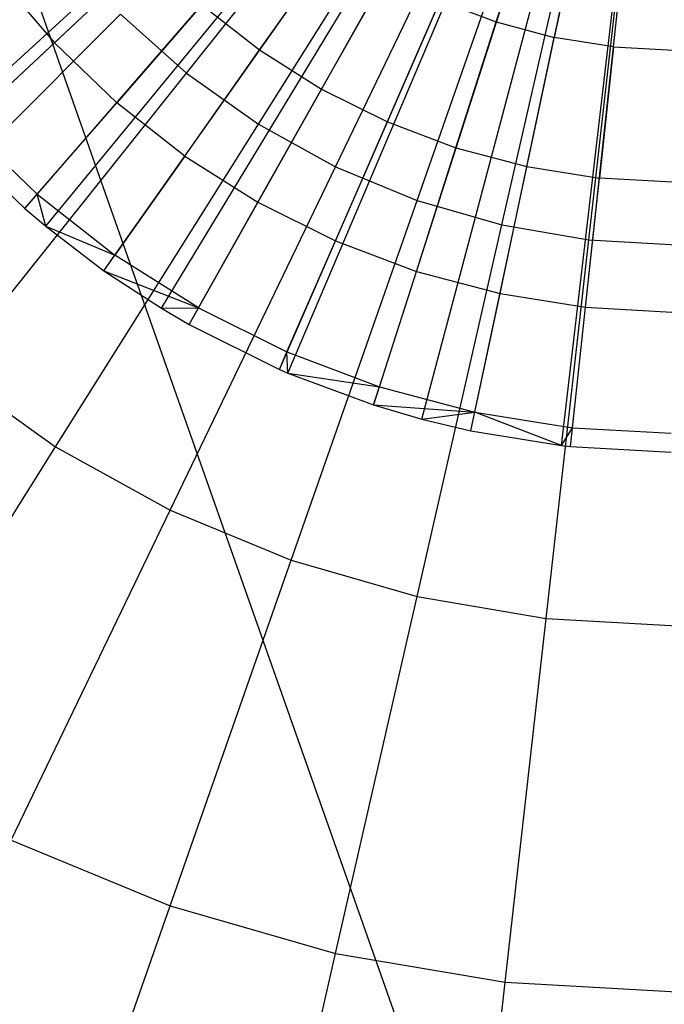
# Model space of a CAD drawing. Extents: x 0.2 to 44.2, y -21.9 to 24.
# Tile 166 of 239: x 16.9 to 18.4, y 12.5 to 14.7. Entities that reach past the tile are written whole.
import ezdxf

# ---------------------------------------------------------------- set-up
doc = ezdxf.new("R2010")
doc.units = 0
doc.header["$LTSCALE"] = 2.54
doc.layers.get('0').update_dxf_attribs({"color": 13, "linetype": 'CONTINUOUS'})

# ---------------------------------------------------------------- blocks, each defined once
blk = doc.blocks.new('GRUPUJ_2')
at = {"color": 0}
for p, q in [((12.8044, 32.662, 48.5), (14.1628, 33.9031, 49.05)), ((12.8044, 32.662, 48.5), (14.1628, 33.9031, 49.05)), ((12.8256, 32.6392, 48.5), (14.1667, 33.899, 49.05)), ((12.8256, 32.6392, 48.5), (14.1667, 33.899, 49.05)), ((12.9898, 32.4812, 48.5), (14.1966, 33.8702, 49.05)), ((12.9898, 32.4812, 48.5), (14.1966, 33.8702, 49.05)), ((13.0373, 32.4411, 48.5), (14.2053, 33.8629, 49.05)), ((13.0373, 32.4411, 48.5), (14.2053, 33.8629, 49.05)), ((13.1692, 32.3406, 48.5), (14.2293, 33.8446, 49.05)), ((13.1692, 32.3406, 48.5), (14.2293, 33.8446, 49.05)), ((13.2993, 32.2555, 48.5), (14.253, 33.8291, 49.05)), ((13.2993, 32.2555, 48.5), (14.253, 33.8291, 49.05)), ((13.3619, 32.2189, 48.5), (14.2644, 33.8224, 49.05)), ((13.3619, 32.2189, 48.5), (14.2644, 33.8224, 49.05)), ((13.566, 32.1173, 48.5), (14.3016, 33.8039, 49.05)), ((13.566, 32.1173, 48.5), (14.3016, 33.8039, 49.05)), ((13.585, 32.1091, 48.5), (14.3051, 33.8024, 49.05)), ((13.585, 32.1091, 48.5), (14.3051, 33.8024, 49.05)), ((14.3404, 33.7892, 49.05), (13.7792, 32.0369, 48.5)), ((14.3404, 33.7892, 49.05), (13.7792, 32.0369, 48.5)), ((13.8886, 32.0049, 48.5), (14.3604, 33.7834, 49.05)), ((13.8886, 32.0049, 48.5), (14.3604, 33.7834, 49.05)), ((13.9995, 31.9785, 48.5), (14.3806, 33.7786, 49.05)), ((13.9995, 31.9785, 48.5), (14.3806, 33.7786, 49.05)), ((14.204, 31.9449, 48.5), (14.4179, 33.7725, 49.05)), ((14.204, 31.9449, 48.5), (14.4179, 33.7725, 49.05)), ((14.2246, 31.9426, 48.5), (14.4216, 33.772, 49.05)), ((14.2246, 31.9426, 48.5), (14.4216, 33.772, 49.05)), ((14.0568, 32.9035, 48.8487), (14.1496, 33.1933, 48.9307)), ((14.0568, 32.9035, 48.8487), (14.1496, 33.1933, 48.9307)), ((14.251, 33.1664, 48.9307), (14.188, 32.8687, 48.8487)), ((14.251, 33.1664, 48.9307), (14.188, 32.8687, 48.8487)), ((14.322, 32.8474, 48.8487), (14.3546, 33.1499, 48.9307)), ((14.322, 32.8474, 48.8487), (14.3546, 33.1499, 48.9307)), ((13.5213, 32.8401, 48.7518), (13.6935, 33.0844, 48.8487)), ((13.5213, 32.8401, 48.7518), (13.6935, 33.0844, 48.8487)), ((13.0569, 32.8565, 48.6401), (13.271, 33.0576, 48.7518)), ((13.0569, 32.8565, 48.6401), (13.271, 33.0576, 48.7518)), ((12.9303, 33.0058, 48.6401), (13.0569, 32.8565, 48.6401)), ((12.9303, 33.0058, 48.6401), (13.0569, 32.8565, 48.6401)), ((13.6617, 32.7515, 48.7518), (13.8083, 33.0119, 48.8487)), ((13.6617, 32.7515, 48.7518), (13.8083, 33.0119, 48.8487)), ((13.3906, 32.9425, 48.7518), (13.198, 32.7208, 48.6401)), ((13.3906, 32.9425, 48.7518), (13.198, 32.7208, 48.6401)), ((13.3906, 32.9425, 48.7518), (13.5213, 32.8401, 48.7518)), ((13.3906, 32.9425, 48.7518), (13.5213, 32.8401, 48.7518)), ((13.8103, 32.6775, 48.7518), (13.9298, 32.9514, 48.8487)), ((13.8103, 32.6775, 48.7518), (13.9298, 32.9514, 48.8487)), ((13.9298, 32.9514, 48.8487), (14.0568, 32.9035, 48.8487)), ((13.9298, 32.9514, 48.8487), (14.0568, 32.9035, 48.8487)), ((13.9656, 32.6189, 48.7518), (14.0568, 32.9035, 48.8487)), ((13.9656, 32.6189, 48.7518), (14.0568, 32.9035, 48.8487)), ((14.0568, 32.9035, 48.8487), (14.188, 32.8687, 48.8487)), ((14.0568, 32.9035, 48.8487), (14.188, 32.8687, 48.8487)), ((14.1261, 32.5763, 48.7518), (14.188, 32.8687, 48.8487)), ((14.1261, 32.5763, 48.7518), (14.188, 32.8687, 48.8487)), ((14.322, 32.8474, 48.8487), (14.188, 32.8687, 48.8487)), ((14.322, 32.8474, 48.8487), (14.188, 32.8687, 48.8487)), ((12.8569, 32.6686, 48.5202), (13.0569, 32.8565, 48.6401)), ((12.8569, 32.6686, 48.5202), (13.0569, 32.8565, 48.6401)), ((13.0569, 32.8565, 48.6401), (13.198, 32.7208, 48.6401)), ((13.0569, 32.8565, 48.6401), (13.198, 32.7208, 48.6401)), ((14.322, 32.8474, 48.8487), (14.29, 32.5502, 48.7518)), ((14.322, 32.8474, 48.8487), (14.29, 32.5502, 48.7518)), ((14.322, 32.8474, 48.8487), (14.4576, 32.8397, 48.8487)), ((14.322, 32.8474, 48.8487), (14.4576, 32.8397, 48.8487)), ((13.3521, 32.6, 48.6401), (13.5213, 32.8401, 48.7518)), ((13.3521, 32.6, 48.6401), (13.5213, 32.8401, 48.7518)), ((13.5213, 32.8401, 48.7518), (13.6617, 32.7515, 48.7518)), ((13.5213, 32.8401, 48.7518), (13.6617, 32.7515, 48.7518)), ((13.5176, 32.4955, 48.6401), (13.6617, 32.7515, 48.7518)), ((13.5176, 32.4955, 48.6401), (13.6617, 32.7515, 48.7518)), ((13.6617, 32.7515, 48.7518), (13.8103, 32.6775, 48.7518)), ((13.6617, 32.7515, 48.7518), (13.8103, 32.6775, 48.7518)), ((13.018, 32.5136, 48.5202), (13.198, 32.7208, 48.6401)), ((13.018, 32.5136, 48.5202), (13.198, 32.7208, 48.6401)), ((13.3521, 32.6, 48.6401), (13.198, 32.7208, 48.6401)), ((13.3521, 32.6, 48.6401), (13.198, 32.7208, 48.6401)), ((12.8569, 32.6686, 48.5202), (13.018, 32.5136, 48.5202)), ((12.8569, 32.6686, 48.5202), (13.018, 32.5136, 48.5202)), ((13.6929, 32.4082, 48.6401), (13.8103, 32.6775, 48.7518)), ((13.6929, 32.4082, 48.6401), (13.8103, 32.6775, 48.7518)), ((13.8103, 32.6775, 48.7518), (13.9656, 32.6189, 48.7518)), ((13.8103, 32.6775, 48.7518), (13.9656, 32.6189, 48.7518)), ((12.8256, 32.6392, 48.5), (12.9898, 32.4812, 48.5)), ((12.8256, 32.6392, 48.5), (12.9898, 32.4812, 48.5)), ((13.876, 32.3392, 48.6401), (13.9656, 32.6189, 48.7518)), ((13.876, 32.3392, 48.6401), (13.9656, 32.6189, 48.7518)), ((13.9656, 32.6189, 48.7518), (14.1261, 32.5763, 48.7518)), ((13.9656, 32.6189, 48.7518), (14.1261, 32.5763, 48.7518)), ((13.3521, 32.6, 48.6401), (13.194, 32.3757, 48.5202)), ((13.3521, 32.6, 48.6401), (13.194, 32.3757, 48.5202)), ((13.3521, 32.6, 48.6401), (13.5176, 32.4955, 48.6401)), ((13.3521, 32.6, 48.6401), (13.5176, 32.4955, 48.6401)), ((14.0653, 32.289, 48.6401), (14.1261, 32.5763, 48.7518)), ((14.0653, 32.289, 48.6401), (14.1261, 32.5763, 48.7518)), ((14.1261, 32.5763, 48.7518), (14.29, 32.5502, 48.7518)), ((14.1261, 32.5763, 48.7518), (14.29, 32.5502, 48.7518)), ((14.2586, 32.2582, 48.6401), (14.29, 32.5502, 48.7518)), ((14.2586, 32.2582, 48.6401), (14.29, 32.5502, 48.7518)), ((14.4558, 32.5408, 48.7518), (14.29, 32.5502, 48.7518)), ((14.4558, 32.5408, 48.7518), (14.29, 32.5502, 48.7518)), ((12.9898, 32.4812, 48.5), (13.018, 32.5136, 48.5202)), ((12.9898, 32.4812, 48.5), (13.018, 32.5136, 48.5202)), ((13.018, 32.5136, 48.5202), (13.194, 32.3757, 48.5202)), ((13.0373, 32.4411, 48.5), (13.018, 32.5136, 48.5202)), ((13.018, 32.5136, 48.5202), (13.194, 32.3757, 48.5202)), ((13.0373, 32.4411, 48.5), (13.018, 32.5136, 48.5202)), ((13.383, 32.2563, 48.5202), (13.5176, 32.4955, 48.6401)), ((13.383, 32.2563, 48.5202), (13.5176, 32.4955, 48.6401)), ((13.5176, 32.4955, 48.6401), (13.6929, 32.4082, 48.6401)), ((13.5176, 32.4955, 48.6401), (13.6929, 32.4082, 48.6401)), ((12.9898, 32.4812, 48.5), (13.0373, 32.4411, 48.5)), ((12.9898, 32.4812, 48.5), (13.0373, 32.4411, 48.5)), ((13.0373, 32.4411, 48.5), (13.194, 32.3757, 48.5202)), ((13.0373, 32.4411, 48.5), (13.194, 32.3757, 48.5202)), ((13.0373, 32.4411, 48.5), (13.1692, 32.3406, 48.5)), ((13.0373, 32.4411, 48.5), (13.1692, 32.3406, 48.5)), ((13.5831, 32.1567, 48.5202), (13.6929, 32.4082, 48.6401)), ((13.5831, 32.1567, 48.5202), (13.6929, 32.4082, 48.6401)), ((13.6929, 32.4082, 48.6401), (13.876, 32.3392, 48.6401)), ((13.6929, 32.4082, 48.6401), (13.876, 32.3392, 48.6401)), ((13.1692, 32.3406, 48.5), (13.194, 32.3757, 48.5202)), ((13.1692, 32.3406, 48.5), (13.194, 32.3757, 48.5202)), ((13.383, 32.2563, 48.5202), (13.194, 32.3757, 48.5202)), ((13.383, 32.2563, 48.5202), (13.194, 32.3757, 48.5202)), ((13.1692, 32.3406, 48.5), (13.383, 32.2563, 48.5202)), ((13.1692, 32.3406, 48.5), (13.2993, 32.2555, 48.5)), ((13.1692, 32.3406, 48.5), (13.383, 32.2563, 48.5202)), ((13.1692, 32.3406, 48.5), (13.2993, 32.2555, 48.5)), ((13.7923, 32.0778, 48.5202), (13.876, 32.3392, 48.6401)), ((13.7923, 32.0778, 48.5202), (13.876, 32.3392, 48.6401)), ((13.876, 32.3392, 48.6401), (14.0653, 32.289, 48.6401)), ((13.876, 32.3392, 48.6401), (14.0653, 32.289, 48.6401)), ((14.0084, 32.0205, 48.5202), (14.0653, 32.289, 48.6401)), ((14.0084, 32.0205, 48.5202), (14.0653, 32.289, 48.6401)), ((14.0653, 32.289, 48.6401), (14.2586, 32.2582, 48.6401)), ((14.0653, 32.289, 48.6401), (14.2586, 32.2582, 48.6401)), ((13.2993, 32.2555, 48.5), (13.383, 32.2563, 48.5202)), ((13.2993, 32.2555, 48.5), (13.383, 32.2563, 48.5202)), ((13.2993, 32.2555, 48.5), (13.3619, 32.2189, 48.5)), ((13.2993, 32.2555, 48.5), (13.3619, 32.2189, 48.5)), ((13.3619, 32.2189, 48.5), (13.383, 32.2563, 48.5202)), ((13.3619, 32.2189, 48.5), (13.383, 32.2563, 48.5202)), ((13.383, 32.2563, 48.5202), (13.5831, 32.1567, 48.5202)), ((13.383, 32.2563, 48.5202), (13.5831, 32.1567, 48.5202)), ((14.2292, 31.9853, 48.5202), (14.2586, 32.2582, 48.6401)), ((14.2292, 31.9853, 48.5202), (14.2586, 32.2582, 48.6401)), ((14.2586, 32.2582, 48.6401), (14.4541, 32.2471, 48.6401)), ((14.2586, 32.2582, 48.6401), (14.4541, 32.2471, 48.6401)), ((13.3619, 32.2189, 48.5), (13.566, 32.1173, 48.5)), ((13.3619, 32.2189, 48.5), (13.566, 32.1173, 48.5)), ((13.566, 32.1173, 48.5), (13.5831, 32.1567, 48.5202)), ((13.566, 32.1173, 48.5), (13.5831, 32.1567, 48.5202)), ((13.585, 32.1091, 48.5), (13.5831, 32.1567, 48.5202)), ((13.5831, 32.1567, 48.5202), (13.7923, 32.0778, 48.5202)), ((13.5831, 32.1567, 48.5202), (13.7923, 32.0778, 48.5202)), ((13.585, 32.1091, 48.5), (13.5831, 32.1567, 48.5202)), ((13.566, 32.1173, 48.5), (13.585, 32.1091, 48.5)), ((13.566, 32.1173, 48.5), (13.585, 32.1091, 48.5)), ((13.585, 32.1091, 48.5), (13.7923, 32.0778, 48.5202)), ((13.585, 32.1091, 48.5), (13.7792, 32.0369, 48.5)), ((13.585, 32.1091, 48.5), (13.7923, 32.0778, 48.5202)), ((13.585, 32.1091, 48.5), (13.7792, 32.0369, 48.5)), ((13.7792, 32.0369, 48.5), (13.7923, 32.0778, 48.5202)), ((13.7792, 32.0369, 48.5), (13.7923, 32.0778, 48.5202)), ((13.7923, 32.0778, 48.5202), (14.0084, 32.0205, 48.5202)), ((13.7923, 32.0778, 48.5202), (14.0084, 32.0205, 48.5202)), ((13.7792, 32.0369, 48.5), (14.0084, 32.0205, 48.5202)), ((13.7792, 32.0369, 48.5), (14.0084, 32.0205, 48.5202)), ((13.7792, 32.0369, 48.5), (13.8886, 32.0049, 48.5)), ((13.7792, 32.0369, 48.5), (13.8886, 32.0049, 48.5)), ((13.8886, 32.0049, 48.5), (14.0084, 32.0205, 48.5202)), ((13.8886, 32.0049, 48.5), (14.0084, 32.0205, 48.5202)), ((13.9995, 31.9785, 48.5), (14.0084, 32.0205, 48.5202)), ((13.9995, 31.9785, 48.5), (14.0084, 32.0205, 48.5202)), ((14.0084, 32.0205, 48.5202), (14.2292, 31.9853, 48.5202)), ((14.204, 31.9449, 48.5), (14.0084, 32.0205, 48.5202)), ((14.0084, 32.0205, 48.5202), (14.2292, 31.9853, 48.5202)), ((14.204, 31.9449, 48.5), (14.0084, 32.0205, 48.5202)), ((13.8886, 32.0049, 48.5), (13.9995, 31.9785, 48.5)), ((13.8886, 32.0049, 48.5), (13.9995, 31.9785, 48.5)), ((13.9995, 31.9785, 48.5), (14.204, 31.9449, 48.5)), ((13.9995, 31.9785, 48.5), (14.204, 31.9449, 48.5)), ((14.204, 31.9449, 48.5), (14.2292, 31.9853, 48.5202)), ((14.204, 31.9449, 48.5), (14.2292, 31.9853, 48.5202)), ((14.2246, 31.9426, 48.5), (14.2292, 31.9853, 48.5202)), ((14.2246, 31.9426, 48.5), (14.2292, 31.9853, 48.5202)), ((14.2292, 31.9853, 48.5202), (14.4524, 31.9727, 48.5202)), ((14.2292, 31.9853, 48.5202), (14.4524, 31.9727, 48.5202)), ((14.204, 31.9449, 48.5), (14.2246, 31.9426, 48.5)), ((14.204, 31.9449, 48.5), (14.2246, 31.9426, 48.5)), ((14.2246, 31.9426, 48.5), (14.4522, 31.9297, 48.5)), ((14.2246, 31.9426, 48.5), (14.4522, 31.9297, 48.5))]:
    blk.add_line(p, q, dxfattribs=at)
blk = doc.blocks.new('KARO-10934_STL')
at = {"color": 0}
blk.add_line((16.643, 15.7213, 125.8858), (22.1855, 0, 125.7675), dxfattribs=at)
blk.add_line((16.643, 15.7213, 125.8858), (22.1855, 0, 125.7675), dxfattribs=at)
blk.add_blockref('GRUPUJ_2', (3.9714, -18.2138, 12.8689), dxfattribs=at)
blk = doc.blocks.new('GRUPUJ_1')
at = {"color": 0}
for p, q in [((17.1049, 36.5143, 44.6418), (17.6563, 37.2057, 44.4916)), ((17.1049, 36.5143, 44.6418), (17.6563, 37.2057, 44.4916)), ((17.1049, 36.5143, 60.2407), (17.6563, 37.2057, 60.391)), ((17.1049, 36.5143, 60.2407), (17.6563, 37.2057, 60.391)), ((17.2677, 36.3987, 44.6418), (17.7382, 37.1476, 44.4916)), ((17.2677, 36.3987, 44.6418), (17.7382, 37.1476, 44.4916)), ((17.2677, 36.3987, 60.2407), (17.7382, 37.1476, 60.391)), ((17.2677, 36.3987, 60.2407), (17.7382, 37.1476, 60.391)), ((17.4424, 36.3022, 44.6418), (17.8261, 37.099, 44.4916)), ((17.4424, 36.3022, 44.6418), (17.8261, 37.099, 44.4916)), ((17.4424, 36.3022, 60.2407), (17.8261, 37.099, 60.391)), ((17.4424, 36.3022, 60.2407), (17.8261, 37.099, 60.391)), ((17.6268, 36.2258, 44.6418), (17.9189, 37.0606, 44.4916)), ((17.6268, 36.2258, 44.6418), (17.9189, 37.0606, 44.4916)), ((17.6268, 36.2258, 60.2407), (17.9189, 37.0606, 60.391)), ((17.6268, 36.2258, 60.2407), (17.9189, 37.0606, 60.391)), ((17.8186, 36.1705, 44.6418), (18.0155, 37.0328, 44.4916)), ((17.8186, 36.1705, 44.6418), (18.0155, 37.0328, 44.4916)), ((17.8186, 36.1705, 60.2407), (18.0155, 37.0328, 60.391)), ((17.8186, 36.1705, 60.2407), (18.0155, 37.0328, 60.391)), ((18.0155, 36.1371, 44.6418), (18.1145, 37.016, 44.4916)), ((18.0155, 36.1371, 44.6418), (18.1145, 37.016, 44.4916)), ((18.0155, 36.1371, 60.2407), (18.1145, 37.016, 60.391)), ((18.0155, 36.1371, 60.2407), (18.1145, 37.016, 60.391)), ((16.3464, 36.0377, 44.8902), (16.956, 36.6473, 44.6418)), ((16.3464, 36.0377, 44.8902), (16.956, 36.6473, 44.6418)), ((16.3464, 36.0377, 59.9923), (16.956, 36.6473, 60.2407)), ((16.3464, 36.0377, 59.9923), (16.956, 36.6473, 60.2407)), ((16.956, 36.6473, 44.6418), (17.1049, 36.5143, 44.6418)), ((16.956, 36.6473, 44.6418), (17.1049, 36.5143, 44.6418)), ((16.956, 36.6473, 60.2407), (17.1049, 36.5143, 60.2407)), ((16.956, 36.6473, 60.2407), (17.1049, 36.5143, 60.2407)), ((16.5674, 35.8403, 44.8902), (17.1049, 36.5143, 44.6418)), ((16.5674, 35.8403, 44.8902), (17.1049, 36.5143, 44.6418)), ((16.5674, 35.8403, 59.9923), (17.1049, 36.5143, 60.2407)), ((16.5674, 35.8403, 59.9923), (17.1049, 36.5143, 60.2407)), ((17.1049, 36.5143, 44.6418), (17.2677, 36.3987, 44.6418)), ((17.1049, 36.5143, 44.6418), (17.2677, 36.3987, 44.6418)), ((17.1049, 36.5143, 60.2407), (17.2677, 36.3987, 60.2407)), ((17.1049, 36.5143, 60.2407), (17.2677, 36.3987, 60.2407)), ((16.809, 35.6688, 44.8902), (17.2677, 36.3987, 44.6418)), ((16.809, 35.6688, 44.8902), (17.2677, 36.3987, 44.6418)), ((16.809, 35.6688, 59.9923), (17.2677, 36.3987, 60.2407)), ((16.809, 35.6688, 59.9923), (17.2677, 36.3987, 60.2407)), ((17.2677, 36.3987, 44.6418), (17.4424, 36.3022, 44.6418)), ((17.2677, 36.3987, 44.6418), (17.4424, 36.3022, 44.6418)), ((17.2677, 36.3987, 60.2407), (17.4424, 36.3022, 60.2407)), ((17.2677, 36.3987, 60.2407), (17.4424, 36.3022, 60.2407)), ((17.0684, 35.5255, 44.8902), (17.4424, 36.3022, 44.6418)), ((17.0684, 35.5255, 44.8902), (17.4424, 36.3022, 44.6418)), ((17.0684, 35.5255, 59.9923), (17.4424, 36.3022, 60.2407)), ((17.0684, 35.5255, 59.9923), (17.4424, 36.3022, 60.2407)), ((17.4424, 36.3022, 44.6418), (17.6268, 36.2258, 44.6418)), ((17.4424, 36.3022, 44.6418), (17.6268, 36.2258, 44.6418)), ((17.4424, 36.3022, 60.2407), (17.6268, 36.2258, 60.2407)), ((17.4424, 36.3022, 60.2407), (17.6268, 36.2258, 60.2407)), ((17.3421, 35.4121, 44.8902), (17.6268, 36.2258, 44.6418)), ((17.3421, 35.4121, 44.8902), (17.6268, 36.2258, 44.6418)), ((17.3421, 35.4121, 59.9923), (17.6268, 36.2258, 60.2407)), ((17.3421, 35.4121, 59.9923), (17.6268, 36.2258, 60.2407)), ((17.6268, 36.2258, 44.6418), (17.8186, 36.1705, 44.6418)), ((17.6268, 36.2258, 44.6418), (17.8186, 36.1705, 44.6418)), ((17.6268, 36.2258, 60.2407), (17.8186, 36.1705, 60.2407)), ((17.6268, 36.2258, 60.2407), (17.8186, 36.1705, 60.2407)), ((17.6268, 35.3301, 44.8902), (17.8186, 36.1705, 44.6418)), ((17.6268, 35.3301, 44.8902), (17.8186, 36.1705, 44.6418)), ((17.6268, 35.3301, 59.9923), (17.8186, 36.1705, 60.2407)), ((17.6268, 35.3301, 59.9923), (17.8186, 36.1705, 60.2407)), ((17.8186, 36.1705, 44.6418), (18.0155, 36.1371, 44.6418)), ((17.8186, 36.1705, 44.6418), (18.0155, 36.1371, 44.6418)), ((17.8186, 36.1705, 60.2407), (18.0155, 36.1371, 60.2407)), ((17.8186, 36.1705, 60.2407), (18.0155, 36.1371, 60.2407)), ((17.9189, 35.2804, 44.8902), (18.0155, 36.1371, 44.6418)), ((17.9189, 35.2804, 44.8902), (18.0155, 36.1371, 44.6418)), ((17.9189, 35.2804, 59.9923), (18.0155, 36.1371, 60.2407)), ((17.9189, 35.2804, 59.9923), (18.0155, 36.1371, 60.2407)), ((18.0155, 36.1371, 44.6418), (18.2148, 36.1259, 44.6418)), ((18.0155, 36.1371, 44.6418), (18.2148, 36.1259, 44.6418)), ((18.0155, 36.1371, 60.2407), (18.2148, 36.1259, 60.2407)), ((18.0155, 36.1371, 60.2407), (18.2148, 36.1259, 60.2407)), ((16.5674, 35.8403, 44.8902), (16.809, 35.6688, 44.8902)), ((16.5674, 35.8403, 44.8902), (16.809, 35.6688, 44.8902)), ((16.5674, 35.8403, 59.9923), (16.809, 35.6688, 59.9923)), ((16.5674, 35.8403, 59.9923), (16.809, 35.6688, 59.9923)), ((16.3681, 34.967, 45.2335), (16.809, 35.6688, 44.8902)), ((16.3681, 34.967, 45.2335), (16.809, 35.6688, 44.8902)), ((16.3681, 34.967, 59.649), (16.809, 35.6688, 59.9923)), ((16.3681, 34.967, 59.649), (16.809, 35.6688, 59.9923)), ((16.809, 35.6688, 44.8902), (17.0684, 35.5255, 44.8902)), ((16.809, 35.6688, 44.8902), (17.0684, 35.5255, 44.8902)), ((16.809, 35.6688, 59.9923), (17.0684, 35.5255, 59.9923)), ((16.809, 35.6688, 59.9923), (17.0684, 35.5255, 59.9923)), ((16.7087, 34.7787, 45.2335), (17.0684, 35.5255, 44.8902)), ((16.7087, 34.7787, 45.2335), (17.0684, 35.5255, 44.8902)), ((16.7087, 34.7787, 59.649), (17.0684, 35.5255, 59.9923)), ((16.7087, 34.7787, 59.649), (17.0684, 35.5255, 59.9923)), ((17.0684, 35.5255, 44.8902), (17.3421, 35.4121, 44.8902)), ((17.0684, 35.5255, 44.8902), (17.3421, 35.4121, 44.8902)), ((17.0684, 35.5255, 59.9923), (17.3421, 35.4121, 59.9923)), ((17.0684, 35.5255, 59.9923), (17.3421, 35.4121, 59.9923)), ((17.0684, 34.6298, 45.2335), (17.3421, 35.4121, 44.8902)), ((17.0684, 34.6298, 45.2335), (17.3421, 35.4121, 44.8902)), ((17.0684, 34.6298, 59.649), (17.3421, 35.4121, 59.9923)), ((17.0684, 34.6298, 59.649), (17.3421, 35.4121, 59.9923)), ((17.3421, 35.4121, 44.8902), (17.6268, 35.3301, 44.8902)), ((17.3421, 35.4121, 44.8902), (17.6268, 35.3301, 44.8902)), ((17.3421, 35.4121, 59.9923), (17.6268, 35.3301, 59.9923)), ((17.3421, 35.4121, 59.9923), (17.6268, 35.3301, 59.9923)), ((17.4424, 34.522, 45.2335), (17.6268, 35.3301, 44.8902)), ((17.4424, 34.522, 45.2335), (17.6268, 35.3301, 44.8902)), ((17.4424, 34.522, 59.649), (17.6268, 35.3301, 59.9923)), ((17.4424, 34.522, 59.649), (17.6268, 35.3301, 59.9923)), ((17.6268, 35.3301, 44.8902), (17.9189, 35.2804, 44.8902)), ((17.6268, 35.3301, 44.8902), (17.9189, 35.2804, 44.8902)), ((17.6268, 35.3301, 59.9923), (17.9189, 35.2804, 59.9923)), ((17.6268, 35.3301, 59.9923), (17.9189, 35.2804, 59.9923)), ((17.8261, 34.4568, 45.2335), (17.9189, 35.2804, 44.8902)), ((17.8261, 34.4568, 45.2335), (17.9189, 35.2804, 44.8902)), ((17.8261, 34.4568, 59.649), (17.9189, 35.2804, 59.9923)), ((17.8261, 34.4568, 59.649), (17.9189, 35.2804, 59.9923)), ((17.9189, 35.2804, 44.8902), (18.2148, 35.2638, 44.8902)), ((17.9189, 35.2804, 44.8902), (18.2148, 35.2638, 44.8902)), ((17.9189, 35.2804, 59.9923), (18.2148, 35.2638, 59.9923)), ((17.9189, 35.2804, 59.9923), (18.2148, 35.2638, 59.9923)), ((16.7087, 34.7787, 45.2335), (17.0684, 34.6298, 45.2335)), ((16.7087, 34.7787, 45.2335), (17.0684, 34.6298, 45.2335)), ((16.7087, 34.7787, 59.649), (17.0684, 34.6298, 59.649)), ((16.7087, 34.7787, 59.649), (17.0684, 34.6298, 59.649)), ((16.809, 33.8886, 45.6675), (17.0684, 34.6298, 45.2335)), ((16.809, 33.8886, 45.6675), (17.0684, 34.6298, 45.2335)), ((16.809, 33.8886, 59.2151), (17.0684, 34.6298, 59.649)), ((16.809, 33.8886, 59.2151), (17.0684, 34.6298, 59.649)), ((17.0684, 34.6298, 45.2335), (17.4424, 34.522, 45.2335)), ((17.0684, 34.6298, 45.2335), (17.4424, 34.522, 45.2335)), ((17.0684, 34.6298, 59.649), (17.4424, 34.522, 59.649)), ((17.0684, 34.6298, 59.649), (17.4424, 34.522, 59.649)), ((17.2677, 33.7565, 45.6675), (17.4424, 34.522, 45.2335)), ((17.2677, 33.7565, 45.6675), (17.4424, 34.522, 45.2335)), ((17.2677, 33.7565, 59.2151), (17.4424, 34.522, 59.649)), ((17.2677, 33.7565, 59.2151), (17.4424, 34.522, 59.649)), ((17.4424, 34.522, 45.2335), (17.8261, 34.4568, 45.2335)), ((17.4424, 34.522, 45.2335), (17.8261, 34.4568, 45.2335)), ((17.4424, 34.522, 59.649), (17.8261, 34.4568, 59.649)), ((17.4424, 34.522, 59.649), (17.8261, 34.4568, 59.649)), ((17.7382, 33.6765, 45.6675), (17.8261, 34.4568, 45.2335)), ((17.7382, 33.6765, 45.6675), (17.8261, 34.4568, 45.2335)), ((17.7382, 33.6765, 59.2151), (17.8261, 34.4568, 59.649)), ((17.7382, 33.6765, 59.2151), (17.8261, 34.4568, 59.649)), ((17.8261, 34.4568, 45.2335), (18.2148, 34.435, 45.2335)), ((17.8261, 34.4568, 45.2335), (18.2148, 34.435, 45.2335)), ((17.8261, 34.4568, 59.649), (18.2148, 34.435, 59.649)), ((17.8261, 34.4568, 59.649), (18.2148, 34.435, 59.649))]:
    blk.add_line(p, q, dxfattribs=at)
blk = doc.blocks.new('GRUPUJ_3')
at = {"color": 0}
for name, p in [('GRUPUJ_1', (0, 0)), ('KARO-10934_STL', (-0.2222, 21.9402, -1.2505))]:
    blk.add_blockref(name, p, dxfattribs=at)

msp = doc.modelspace()

# ---------------------------------------------------------------- block references
at = {"color": 0}
msp.add_blockref('GRUPUJ_3', (0.2222, -21.9402, 1.2505), dxfattribs=at)

doc.saveas('drawing.dxf')
